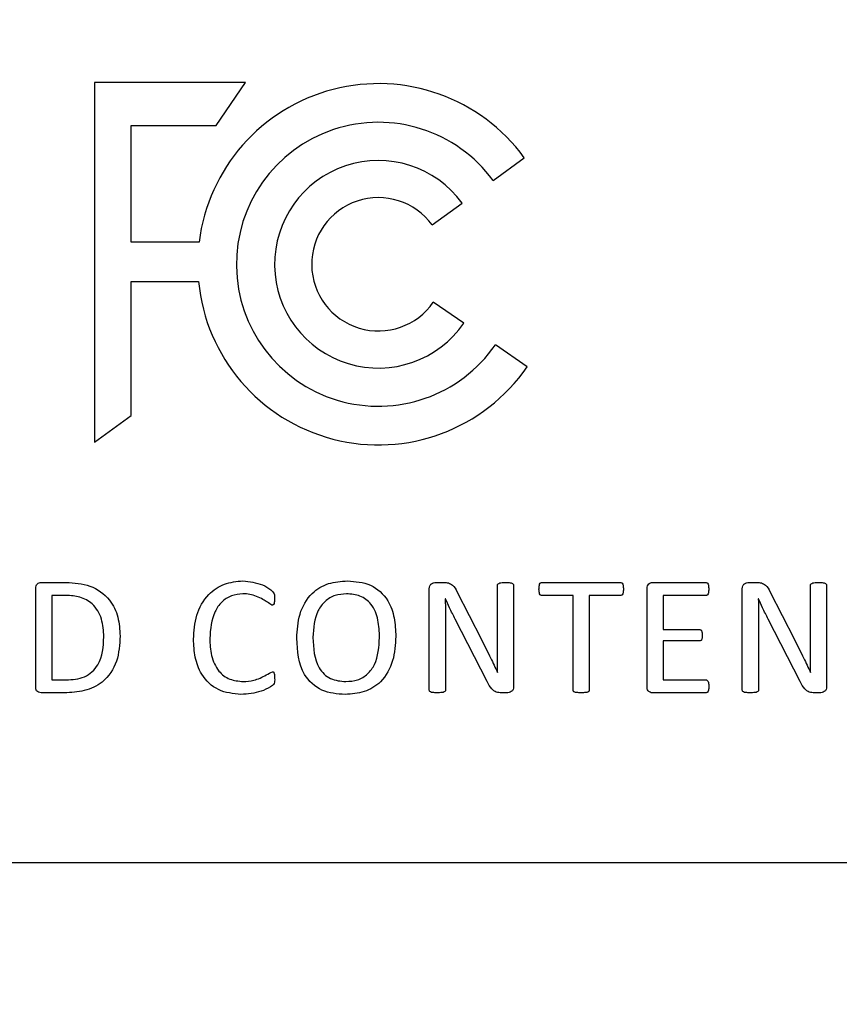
# Model space of a CAD drawing. Header units: inches. Extents: x 0.6 to 33.8, y 0 to 21.7.
# Tile 54 of 204: x 11.69 to 11.7867, y 16.4109 to 16.527. Entities that reach past the tile are written whole.
import ezdxf

# ---------------------------------------------------------------- set-up
doc = ezdxf.new("R2010")
doc.units = ezdxf.units.IN
doc.header["$MEASUREMENT"] = 0
doc.layers.add('FORMAT', color=7, linetype='Continuous')
doc.styles.add('SLDTEXTSTYLE3', font='TXT', dxfattribs={"width": 0.75})
doc.dimstyles.new('SLDDIMSTYLE0', dxfattribs={"dimtxt": 0.125, "dimasz": 0.13, "dimexe": 0, "dimexo": 0.0625, "dimgap": 0.03125, "dimtad": 0, "dimtih": 1, "dimtoh": 1, "dimdec": 1, "dimlfac": 4, "dimrnd": 1e-09, "dimzin": 12, "dimdsep": 46, "dimtxsty": 'SLDTEXTSTYLE3', "dimsah": 1, "dimcen": 0.09, "dimadec": 0, "dimazin": 3, "dimtfac": 1, "dimtdec": 1, "dimtofl": 0, "dimtmove": 0, "dimatfit": 3, "dimfxl": 0, "dimfrac": 2, "dimtolj": 1, "dimtzin": 12, "dimarcsym": 0})

# ---------------------------------------------------------------- blocks, each defined once
blk = doc.blocks.new('_D_1')
at = {"layer": 'FORMAT'}
for p, q in [((6.141746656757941, 17.34011023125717), (2.548179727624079, 17.34011023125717)), ((2.673179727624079, 17.34011023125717), (2.673179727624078, 11.07473321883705)), ((2.488457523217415, 11.04934259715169), (2.450371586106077, 11.04934259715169)), ((2.450371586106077, 11.04934259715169), (2.450371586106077, 10.85090509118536)), ((2.857901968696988, 11.04934259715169), (2.895987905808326, 11.04934259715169)), ((2.895987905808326, 11.04934259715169), (2.895987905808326, 10.85090509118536)), ((2.450371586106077, 10.85090509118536), (2.488457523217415, 10.85090509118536)), ((2.895987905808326, 10.85090509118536), (2.857901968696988, 10.85090509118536)), ((2.673179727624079, 4.398505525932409), (2.673179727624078, 10.66388253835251)), ((13.15451175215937, 4.398505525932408), (2.548179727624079, 4.398505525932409))]:
    blk.add_line(p, q, dxfattribs=at)
for points in [[(2.673179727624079, 17.34011023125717), (2.653179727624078, 17.21011023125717), (2.693179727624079, 17.21011023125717)], [(2.673179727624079, 4.398505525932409), (2.693179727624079, 4.528505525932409), (2.653179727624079, 4.528505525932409)]]:
    blk.add_solid(points, dxfattribs=at)
at = {"layer": 'FORMAT', "char_height": 0.125, "attachment_point": 1, "style": 'SLDTEXTSTYLE3'}
for s, insert in [('1315', (2.488457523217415, 11.0120385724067)), ('51.8', (2.511547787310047, 10.82501599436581))]:
    blk.add_mtext(s, dxfattribs=dict(at, insert=insert))

msp = doc.modelspace()

# ---------------------------------------------------------------- linework, layer by layer
at = {"color": 7, "linetype": 'Continuous'}
for p, q in [((11.69883716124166, 16.51960177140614), (11.69883716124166, 16.47718235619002)), ((11.71665000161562, 16.51960177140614), (11.69883716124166, 16.51960177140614)), ((11.71317028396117, 16.51454789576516), (11.71665000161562, 16.51960177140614)), ((11.70314538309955, 16.50079472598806), (11.70314538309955, 16.51454789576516)), ((11.70314538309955, 16.51454789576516), (11.71317028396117, 16.51454789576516)), ((11.74583763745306, 16.508052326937), (11.74951843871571, 16.51074214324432)), ((11.7386669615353, 16.50281221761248), (11.74219829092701, 16.50539280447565)), ((11.71117027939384, 16.50079472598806), (11.70314538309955, 16.50079472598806)), ((11.70314538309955, 16.4803306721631), (11.70314538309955, 16.4961551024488)), ((11.70314538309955, 16.4961551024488), (11.71110360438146, 16.4961551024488)), ((11.74239728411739, 16.49122882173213), (11.73879485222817, 16.49370918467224)), ((11.74986482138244, 16.48608723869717), (11.74610990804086, 16.48867258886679)), ((11.69883716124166, 16.47718235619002), (11.70314538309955, 16.4803306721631)), ((11.6925355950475, 16.4606310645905), (11.69546767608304, 16.4606310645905)), ((11.7390916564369, 16.4606310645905), (11.74000419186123, 16.4606310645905)), ((11.75160506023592, 16.4606310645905), (11.76086205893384, 16.4606310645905)), ((11.76466299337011, 16.4606310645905), (11.77093704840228, 16.4606310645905)), ((11.77600954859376, 16.4606310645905), (11.77692208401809, 16.4606310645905)), ((11.69189532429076, 16.44831333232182), (11.69189532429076, 16.45992796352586)), ((11.73831076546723, 16.44793036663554), (11.73831076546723, 16.45988906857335)), ((11.74158392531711, 16.45957790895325), (11.74447711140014, 16.45389027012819)), ((11.746353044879, 16.45329787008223), (11.746353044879, 16.46031092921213)), ((11.74826787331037, 16.46031092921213), (11.74826787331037, 16.44835222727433)), ((11.76400776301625, 16.44831333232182), (11.76400776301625, 16.45992796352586)), ((11.77522865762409, 16.44793036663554), (11.77522865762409, 16.45988906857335)), ((11.77850181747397, 16.45957790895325), (11.781395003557, 16.45389027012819)), ((11.78327093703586, 16.45329787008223), (11.78327093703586, 16.46031092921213)), ((11.78518576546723, 16.46031092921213), (11.78518576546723, 16.44835222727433)), ((11.69381015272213, 16.4590992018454), (11.69381015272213, 16.44914209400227)), ((11.69547964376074, 16.4590992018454), (11.69381015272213, 16.4590992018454)), ((11.74022559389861, 16.45871922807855), (11.74020465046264, 16.45871922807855)), ((11.75527614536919, 16.4590992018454), (11.75159907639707, 16.4590992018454)), ((11.75527614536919, 16.44792737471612), (11.75527614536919, 16.4590992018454)), ((11.76086804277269, 16.4590992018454), (11.75719097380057, 16.4590992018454)), ((11.75719097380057, 16.4590992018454), (11.75719097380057, 16.44792737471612)), ((11.77094602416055, 16.4590992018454), (11.76592259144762, 16.4590992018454)), ((11.76592259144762, 16.4590992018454), (11.76592259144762, 16.45507806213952)), ((11.77714348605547, 16.45871922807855), (11.7771225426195, 16.45871922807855)), ((11.74022559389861, 16.45575423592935), (11.74022559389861, 16.44793036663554)), ((11.74515029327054, 16.44893265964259), (11.74138047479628, 16.45630474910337)), ((11.77714348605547, 16.45575423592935), (11.77714348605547, 16.44793036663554)), ((11.78206818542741, 16.44893265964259), (11.77829836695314, 16.45630474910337)), ((11.76592259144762, 16.45507806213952), (11.77018308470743, 16.45507806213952)), ((11.77018308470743, 16.45373768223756), (11.76592259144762, 16.45373768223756)), ((11.76592259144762, 16.45373768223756), (11.76592259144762, 16.44914209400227)), ((11.74637398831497, 16.45001274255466), (11.74638296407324, 16.45001274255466)), ((11.78329188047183, 16.45001274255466), (11.7833008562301, 16.45001274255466)), ((11.69381015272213, 16.44914209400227), (11.69550058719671, 16.44914209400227)), ((11.76592259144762, 16.44914209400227), (11.77094303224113, 16.44914209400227)), ((11.69527918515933, 16.44761023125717), (11.6925355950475, 16.44761023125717)), ((11.74745706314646, 16.44761023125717), (11.74684671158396, 16.44761023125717)), ((11.77093106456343, 16.44761023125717), (11.76465401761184, 16.44761023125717)), ((11.78437495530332, 16.44761023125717), (11.78376460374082, 16.44761023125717)), ((11.37065604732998, 16.42761023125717), (11.91565604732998, 16.42761023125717))]:
    msp.add_line(p, q, dxfattribs=at)
for radius, start, end in [(0.02130715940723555, 36.15818543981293, 172.9255694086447), (0.01674827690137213, 36.15818543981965, 325.4516329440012), (0.01224073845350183, 36.15818543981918, 325.4516329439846), (0.007866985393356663, 36.15818543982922, 325.4516329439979), (0.0213071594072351, 185.4277737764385, 325.4516329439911)]:
    msp.add_arc((11.73231522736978, 16.49817056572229), radius, start, end, dxfattribs=at)
for points, knots in [([(11.69189532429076, 16.45992796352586), (11.6918993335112, 16.46002910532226), (11.69190731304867, 16.46023040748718), (11.69206692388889, 16.46047765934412), (11.69229916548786, 16.46060455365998), (11.69245681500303, 16.46062223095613), (11.6925355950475, 16.4606310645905)], [0, 0, 0, 0, 0.280329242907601, 0.5579383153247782, 0.7790945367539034, 0.9999999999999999, 0.9999999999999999, 0.9999999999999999, 0.9999999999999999]), ([(11.69546767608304, 16.4606310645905), (11.69643040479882, 16.4605760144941), (11.69834851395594, 16.4604663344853), (11.70064382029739, 16.45883993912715), (11.70171599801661, 16.45656508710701), (11.70180690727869, 16.45506388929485), (11.7018524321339, 16.45431213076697)], [0, 0, 0, 0, 0.2805396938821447, 0.5589380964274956, 0.7791283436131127, 1, 1, 1, 1]), ([(11.7105074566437, 16.45395010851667), (11.71056991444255, 16.45490026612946), (11.71069453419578, 16.45679608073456), (11.71201707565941, 16.45918863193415), (11.71409701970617, 16.46061587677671), (11.71559092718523, 16.46075360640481), (11.71633870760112, 16.46082254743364)], [0, 0, 0, 0, 0.2807283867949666, 0.5601270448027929, 0.7798201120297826, 1, 1, 1, 1]), ([(11.71633870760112, 16.46082254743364), (11.71712534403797, 16.46072588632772), (11.71830650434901, 16.46058074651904), (11.71951568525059, 16.45992110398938), (11.72008369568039, 16.45931856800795), (11.72008229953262, 16.45891353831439), (11.72008159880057, 16.45871025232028)], [0, 0, 0, 0, 0.4997887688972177, 0.7504491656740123, 0.8747494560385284, 1, 1, 1, 1]), ([(11.72268576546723, 16.45404884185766), (11.72274290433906, 16.45500891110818), (11.72285677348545, 16.45692218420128), (11.72420541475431, 16.45936135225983), (11.7263985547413, 16.4606677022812), (11.72790768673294, 16.46077087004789), (11.72866362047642, 16.46082254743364)], [0, 0, 0, 0, 0.2808536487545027, 0.5596989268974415, 0.7794504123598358, 1, 1, 1, 1]), ([(11.72866362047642, 16.46082254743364), (11.72960098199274, 16.46074949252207), (11.73146809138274, 16.46060397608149), (11.7335134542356, 16.45874281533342), (11.73426808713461, 16.45645171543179), (11.73433347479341, 16.45499814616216), (11.7343662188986, 16.45427024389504)], [0, 0, 0, 0, 0.2801250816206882, 0.5579748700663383, 0.778647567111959, 1, 1, 1, 1]), ([(11.73831076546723, 16.45988906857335), (11.7383181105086, 16.46000411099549), (11.73833272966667, 16.46023308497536), (11.73861692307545, 16.46056229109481), (11.73891150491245, 16.46060496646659), (11.7390916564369, 16.4606310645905)], [0, 0, 0, 0, 0.2817317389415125, 0.5607430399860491, 1, 1, 1, 1]), ([(11.74000419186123, 16.4606310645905), (11.74019579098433, 16.460627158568), (11.74057762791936, 16.46061937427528), (11.74120075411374, 16.46027998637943), (11.74143845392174, 16.459844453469), (11.74158392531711, 16.45957790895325)], [0, 0, 0, 0, 0.2809791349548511, 0.5599619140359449, 0.9999999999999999, 0.9999999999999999, 0.9999999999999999, 0.9999999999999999]), ([(11.746353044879, 16.46031092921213), (11.74636234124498, 16.46035775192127), (11.74638099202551, 16.46045168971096), (11.74654701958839, 16.4605577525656), (11.74686303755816, 16.4606270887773), (11.74714215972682, 16.46062947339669), (11.74732841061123, 16.4606310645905)], [0, 0, 0, 0, 0.1239414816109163, 0.2486568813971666, 0.498648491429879, 1, 1, 1, 1]), ([(11.74732841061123, 16.4606310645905), (11.74750831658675, 16.46063035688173), (11.74777788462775, 16.46062929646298), (11.74808304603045, 16.46055316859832), (11.74823695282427, 16.46044465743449), (11.74825759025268, 16.46035540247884), (11.74826787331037, 16.46031092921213)], [0, 0, 0, 0, 0.5016620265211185, 0.7516818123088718, 0.8762699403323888, 1, 1, 1, 1]), ([(11.75125500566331, 16.45985316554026), (11.75126093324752, 16.46000980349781), (11.75126981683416, 16.46024455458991), (11.75135867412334, 16.46051460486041), (11.75148589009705, 16.46061986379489), (11.75156539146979, 16.46062733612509), (11.75160506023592, 16.4606310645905)], [0, 0, 0, 0, 0.500600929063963, 0.7502435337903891, 0.8753791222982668, 1, 1, 1, 1]), ([(11.76086205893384, 16.4606310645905), (11.76090189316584, 16.46062760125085), (11.76098179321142, 16.46062065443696), (11.76110747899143, 16.46051364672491), (11.76120788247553, 16.46024828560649), (11.76121041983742, 16.46001133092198), (11.76121211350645, 16.45985316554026)], [0, 0, 0, 0, 0.1244746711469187, 0.2496729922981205, 0.4991626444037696, 1, 1, 1, 1]), ([(11.76400776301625, 16.45992796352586), (11.76401263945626, 16.46003010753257), (11.76402234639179, 16.46023343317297), (11.76418819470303, 16.46048021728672), (11.76442393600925, 16.46060556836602), (11.76458332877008, 16.46062256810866), (11.76466299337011, 16.4606310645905)], [0, 0, 0, 0, 0.2801634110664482, 0.5576871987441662, 0.7789317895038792, 1, 1, 1, 1]), ([(11.77093704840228, 16.4606310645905), (11.77097616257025, 16.46062556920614), (11.77105464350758, 16.46061454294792), (11.77118433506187, 16.46051355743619), (11.77126638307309, 16.46023909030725), (11.77127701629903, 16.46000581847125), (11.77128411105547, 16.45985017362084)], [0, 0, 0, 0, 0.1244970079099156, 0.2497980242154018, 0.4994463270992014, 1, 1, 1, 1]), ([(11.77522865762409, 16.45988906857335), (11.77523600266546, 16.46000411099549), (11.77525062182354, 16.46023308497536), (11.77553481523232, 16.46056229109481), (11.77582939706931, 16.4606049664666), (11.77600954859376, 16.4606310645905)], [0, 0, 0, 0, 0.2817317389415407, 0.5607430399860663, 1, 1, 1, 1]), ([(11.77692208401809, 16.4606310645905), (11.77711368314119, 16.460627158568), (11.77749552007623, 16.46061937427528), (11.77811864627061, 16.46027998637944), (11.7783563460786, 16.45984445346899), (11.77850181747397, 16.45957790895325)], [0, 0, 0, 0, 0.2809791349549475, 0.5599619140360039, 1, 1, 1, 1]), ([(11.78327093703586, 16.46031092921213), (11.78328023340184, 16.46035775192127), (11.78329888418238, 16.46045168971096), (11.78346491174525, 16.4605577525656), (11.78378092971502, 16.4606270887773), (11.78406005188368, 16.46062947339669), (11.78424630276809, 16.4606310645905)], [0, 0, 0, 0, 0.1239414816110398, 0.2486568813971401, 0.4986484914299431, 1, 1, 1, 1]), ([(11.78424630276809, 16.4606310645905), (11.78442620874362, 16.46063035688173), (11.78469577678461, 16.46062929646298), (11.78500093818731, 16.46055316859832), (11.78515484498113, 16.46044465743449), (11.78517548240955, 16.46035540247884), (11.78518576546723, 16.46031092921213)], [0, 0, 0, 0, 0.5016620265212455, 0.7516818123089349, 0.8762699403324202, 1, 1, 1, 1]), ([(11.71633272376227, 16.45929068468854), (11.71587291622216, 16.45924803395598), (11.71495393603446, 16.45916279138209), (11.71377364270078, 16.45837028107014), (11.71263139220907, 16.45669515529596), (11.71250848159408, 16.45513440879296), (11.71242228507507, 16.45403986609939)], [0, 0, 0, 0, 0.1869216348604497, 0.3735851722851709, 0.5606988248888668, 1, 1, 1, 1]), ([(11.71976445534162, 16.45795030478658), (11.71941142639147, 16.45818447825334), (11.71882854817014, 16.45857111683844), (11.71795941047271, 16.45901430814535), (11.71716248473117, 16.45926661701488), (11.7166094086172, 16.45928265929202), (11.71633272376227, 16.45929068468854)], [0, 0, 0, 0, 0.3386468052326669, 0.559132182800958, 0.7794490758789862, 1, 1, 1, 1]), ([(11.72855591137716, 16.45929068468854), (11.72809563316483, 16.45926120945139), (11.72717639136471, 16.45920234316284), (11.72596793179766, 16.4584627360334), (11.72476469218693, 16.45682646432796), (11.72466824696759, 16.45525903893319), (11.72460059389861, 16.45415954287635)], [0, 0, 0, 0, 0.187207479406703, 0.3738802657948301, 0.560798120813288, 1, 1, 1, 1]), ([(11.73245139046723, 16.4541415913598), (11.73242278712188, 16.45482820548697), (11.7323657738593, 16.45619679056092), (11.73167404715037, 16.45805228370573), (11.73018872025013, 16.45917741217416), (11.72910110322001, 16.45925286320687), (11.72855591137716, 16.45929068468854)], [0, 0, 0, 0, 0.2813309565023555, 0.5607594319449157, 0.7798210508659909, 1, 1, 1, 1]), ([(11.75159907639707, 16.4590992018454), (11.75156064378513, 16.45910368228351), (11.75148387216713, 16.45911263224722), (11.75135840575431, 16.45921127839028), (11.75127072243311, 16.45947397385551), (11.75126129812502, 16.45970135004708), (11.75125500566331, 16.45985316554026)], [0, 0, 0, 0, 0.1251904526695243, 0.2500759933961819, 0.4992875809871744, 1, 1, 1, 1]), ([(11.76121211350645, 16.45985316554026), (11.76121000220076, 16.45969992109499), (11.76120684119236, 16.45947048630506), (11.76110805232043, 16.4592121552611), (11.76098365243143, 16.45911254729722), (11.76090661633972, 16.45910365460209), (11.76086804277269, 16.4590992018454)], [0, 0, 0, 0, 0.5009366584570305, 0.7499932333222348, 0.8748164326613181, 1, 1, 1, 1]), ([(11.77128411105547, 16.45985017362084), (11.77127692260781, 16.45969962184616), (11.77126615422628, 16.45947409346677), (11.77118177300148, 16.45921437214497), (11.77106048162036, 16.45911232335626), (11.77098419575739, 16.45910357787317), (11.77094602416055, 16.4590992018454)], [0, 0, 0, 0, 0.500732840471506, 0.7501038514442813, 0.8749580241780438, 1, 1, 1, 1]), ([(11.69993760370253, 16.45423434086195), (11.69989522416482, 16.45493917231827), (11.69981079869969, 16.45634328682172), (11.69878114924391, 16.45811720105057), (11.69714388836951, 16.45902535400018), (11.69603529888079, 16.45907454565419), (11.69547964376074, 16.4590992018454)], [0, 0, 0, 0, 0.2808362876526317, 0.5594618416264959, 0.7791903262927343, 1, 1, 1, 1]), ([(11.72008159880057, 16.45871025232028), (11.7200758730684, 16.45856007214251), (11.72006728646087, 16.45833485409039), (11.7199896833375, 16.45807810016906), (11.71987867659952, 16.45796510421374), (11.71980249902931, 16.45795523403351), (11.71976445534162, 16.45795030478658)], [0, 0, 0, 0, 0.5004619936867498, 0.7505189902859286, 0.8754071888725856, 1, 1, 1, 1]), ([(11.74020465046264, 16.45871922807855), (11.74021373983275, 16.4581658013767), (11.7402299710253, 16.45717752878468), (11.74022693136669, 16.45618913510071), (11.74022559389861, 16.45575423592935)], [0, 0, 0, 0, 0.55999397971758, 0.9999999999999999, 0.9999999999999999, 0.9999999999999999, 0.9999999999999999]), ([(11.74138047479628, 16.45630474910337), (11.74115343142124, 16.45674999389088), (11.7407479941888, 16.4575450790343), (11.7403852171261, 16.45836045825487), (11.74022559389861, 16.45871922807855)], [0, 0, 0, 0, 0.5599963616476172, 1, 1, 1, 1]), ([(11.7771225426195, 16.45871922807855), (11.77713163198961, 16.4581658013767), (11.77714786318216, 16.45717752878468), (11.77714482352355, 16.45618913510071), (11.77714348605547, 16.45575423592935)], [0, 0, 0, 0, 0.55999397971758, 0.9999999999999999, 0.9999999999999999, 0.9999999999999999, 0.9999999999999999]), ([(11.77829836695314, 16.45630474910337), (11.7780713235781, 16.45674999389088), (11.77766588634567, 16.4575450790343), (11.77730310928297, 16.45836045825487), (11.77714348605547, 16.45871922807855)], [0, 0, 0, 0, 0.5599963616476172, 1, 1, 1, 1]), ([(11.77018308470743, 16.45507806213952), (11.77021878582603, 16.4550736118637), (11.7702904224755, 16.45506468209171), (11.77037906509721, 16.45499816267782), (11.77044141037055, 16.45491027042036), (11.77051699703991, 16.45470845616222), (11.7705176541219, 16.45452815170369), (11.77051817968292, 16.45438393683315)], [0, 0, 0, 0, 0.1245312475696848, 0.249880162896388, 0.3748243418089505, 0.4999589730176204, 1, 1, 1, 1]), ([(11.7018524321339, 16.45431213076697), (11.70179508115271, 16.45330399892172), (11.70168090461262, 16.45129697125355), (11.70006559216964, 16.44881534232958), (11.69764516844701, 16.44772134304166), (11.6960691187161, 16.44764732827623), (11.69527918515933, 16.44761023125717)], [0, 0, 0, 0, 0.280769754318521, 0.5589672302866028, 0.7789494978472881, 1, 1, 1, 1]), ([(11.69550058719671, 16.44914209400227), (11.69623727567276, 16.44917903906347), (11.69770234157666, 16.44925251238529), (11.69977082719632, 16.45115306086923), (11.69987424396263, 16.45306373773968), (11.69993760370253, 16.45423434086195)], [0, 0, 0, 0, 0.2814830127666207, 0.5597904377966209, 1, 1, 1, 1]), ([(11.71610533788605, 16.44741874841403), (11.71518536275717, 16.44751123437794), (11.71334974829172, 16.44769577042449), (11.71142153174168, 16.44958580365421), (11.7106119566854, 16.45180388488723), (11.71054231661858, 16.4532341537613), (11.7105074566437, 16.45395010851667)], [0, 0, 0, 0, 0.2796948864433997, 0.5580715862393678, 0.7787823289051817, 1, 1, 1, 1]), ([(11.71242228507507, 16.45403986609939), (11.71245657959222, 16.45335944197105), (11.71252498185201, 16.45200229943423), (11.71329187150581, 16.4502045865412), (11.71474567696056, 16.44908904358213), (11.71582105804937, 16.44899680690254), (11.71635965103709, 16.44895061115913)], [0, 0, 0, 0, 0.2810939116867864, 0.5606569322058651, 0.7799597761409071, 1, 1, 1, 1]), ([(11.72840033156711, 16.44741874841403), (11.72745399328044, 16.44748705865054), (11.72556956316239, 16.44762308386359), (11.72291876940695, 16.45007720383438), (11.72277425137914, 16.45254056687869), (11.72268576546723, 16.45404884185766)], [0, 0, 0, 0, 0.2811575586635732, 0.5598650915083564, 1, 1, 1, 1]), ([(11.72460059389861, 16.45415954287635), (11.72465745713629, 16.45287987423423), (11.72472864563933, 16.45127782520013), (11.72587593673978, 16.44979160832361), (11.72691417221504, 16.44907064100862), (11.72785852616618, 16.44899857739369), (11.72848709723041, 16.44895061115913)], [0, 0, 0, 0, 0.4986467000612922, 0.6242682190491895, 0.7499093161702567, 1, 1, 1, 1]), ([(11.7343662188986, 16.45427024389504), (11.7343109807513, 16.4533048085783), (11.73420088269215, 16.4513805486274), (11.73287857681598, 16.44890945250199), (11.73067918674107, 16.44757611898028), (11.72916090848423, 16.44747127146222), (11.72840033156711, 16.44741874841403)], [0, 0, 0, 0, 0.2808758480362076, 0.5598284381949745, 0.7794973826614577, 1, 1, 1, 1]), ([(11.72848709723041, 16.44895061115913), (11.7289515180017, 16.44898015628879), (11.72987892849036, 16.44903915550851), (11.73110410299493, 16.4497812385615), (11.73229260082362, 16.4514537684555), (11.73238591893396, 16.45303335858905), (11.73245139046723, 16.4541415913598)], [0, 0, 0, 0, 0.1872172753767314, 0.3738576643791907, 0.5607015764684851, 1, 1, 1, 1]), ([(11.74447711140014, 16.45389027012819), (11.74483835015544, 16.45316996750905), (11.74548342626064, 16.45188369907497), (11.74610186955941, 16.45058442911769), (11.74637398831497, 16.45001274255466)], [0, 0, 0, 0, 0.5599940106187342, 1, 1, 1, 1]), ([(11.77051817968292, 16.45438393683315), (11.77051730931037, 16.45424554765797), (11.770516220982, 16.45407250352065), (11.77043941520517, 16.45388165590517), (11.77037841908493, 16.45379732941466), (11.77028573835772, 16.45374544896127), (11.77021731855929, 16.45374027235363), (11.77018308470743, 16.45373768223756)], [0, 0, 0, 0, 0.49993118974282, 0.6251223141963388, 0.7500884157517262, 0.874956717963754, 1, 1, 1, 1]), ([(11.781395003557, 16.45389027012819), (11.78175624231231, 16.45316996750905), (11.78240131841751, 16.45188369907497), (11.78301976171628, 16.45058442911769), (11.78329188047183, 16.45001274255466)], [0, 0, 0, 0, 0.5599940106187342, 1, 1, 1, 1]), ([(11.74638296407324, 16.45001274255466), (11.74637290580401, 16.45062592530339), (11.74635494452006, 16.45172089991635), (11.74635362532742, 16.45281601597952), (11.746353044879, 16.45329787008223)], [0, 0, 0, 0, 0.5599972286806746, 1, 1, 1, 1]), ([(11.7833008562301, 16.45001274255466), (11.78329079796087, 16.45062592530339), (11.78327283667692, 16.45172089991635), (11.78327151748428, 16.45281601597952), (11.78327093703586, 16.45329787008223)], [0, 0, 0, 0, 0.5599972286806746, 1, 1, 1, 1]), ([(11.71635965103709, 16.44895061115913), (11.71677977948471, 16.44897474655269), (11.717472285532, 16.44901452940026), (11.71838711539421, 16.44933858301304), (11.7190935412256, 16.44973918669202), (11.71957740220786, 16.44997974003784), (11.71981830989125, 16.45009950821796)], [0, 0, 0, 0, 0.3401972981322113, 0.5607539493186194, 0.781305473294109, 1, 1, 1, 1]), ([(11.71981830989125, 16.45009950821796), (11.71985697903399, 16.45009525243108), (11.71991513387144, 16.45008885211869), (11.7199745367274, 16.45003782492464), (11.72003223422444, 16.44993879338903), (11.72007969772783, 16.44969148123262), (11.72008083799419, 16.44946424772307), (11.72008159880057, 16.44931263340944)], [0, 0, 0, 0, 0.1243600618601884, 0.1870261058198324, 0.2495509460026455, 0.4992867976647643, 1, 1, 1, 1]), ([(11.72008159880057, 16.44931263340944), (11.72008595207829, 16.44910433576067), (11.72009247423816, 16.44879226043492), (11.71983674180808, 16.4484611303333), (11.71931952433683, 16.44814830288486), (11.71812864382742, 16.44758284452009), (11.71691428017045, 16.44748435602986), (11.71610533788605, 16.44741874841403)], [0, 0, 0, 0, 0.1248275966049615, 0.1870189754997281, 0.2497164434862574, 0.5002023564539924, 1, 1, 1, 1]), ([(11.74684671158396, 16.44761023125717), (11.74662852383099, 16.44762136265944), (11.74619265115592, 16.44764359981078), (11.74557050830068, 16.44815093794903), (11.74530985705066, 16.44863582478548), (11.74515029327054, 16.44893265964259)], [0, 0, 0, 0, 0.2799136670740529, 0.5591822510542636, 1, 1, 1, 1]), ([(11.77094303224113, 16.44914209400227), (11.77098183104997, 16.44913640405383), (11.77105962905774, 16.44912499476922), (11.77118034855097, 16.44901825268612), (11.77128352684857, 16.4487595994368), (11.77128387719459, 16.44852606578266), (11.77128411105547, 16.44837017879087)], [0, 0, 0, 0, 0.1245286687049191, 0.2497005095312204, 0.4991645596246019, 1, 1, 1, 1]), ([(11.78376460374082, 16.44761023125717), (11.78354641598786, 16.44762136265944), (11.78311054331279, 16.44764359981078), (11.78248840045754, 16.44815093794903), (11.78222774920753, 16.44863582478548), (11.78206818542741, 16.44893265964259)], [0, 0, 0, 0, 0.2799136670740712, 0.5591822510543, 1, 1, 1, 1]), ([(11.6925355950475, 16.44761023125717), (11.69243557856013, 16.44762345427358), (11.69223561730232, 16.44764989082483), (11.69199858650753, 16.4478289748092), (11.69190426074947, 16.44807696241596), (11.69189830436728, 16.44823450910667), (11.69189532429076, 16.44831333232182)], [0, 0, 0, 0, 0.2798783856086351, 0.5595560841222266, 0.7796386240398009, 0.9999999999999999, 0.9999999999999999, 0.9999999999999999, 0.9999999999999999]), ([(11.73926219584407, 16.44761023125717), (11.73908095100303, 16.44761744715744), (11.73880920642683, 16.44762826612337), (11.73849502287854, 16.44768202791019), (11.73833575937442, 16.44779212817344), (11.7383190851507, 16.44788435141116), (11.73831076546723, 16.44793036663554)], [0, 0, 0, 0, 0.5008122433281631, 0.7508793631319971, 0.8757000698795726, 0.9999999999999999, 0.9999999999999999, 0.9999999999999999, 0.9999999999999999]), ([(11.74022559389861, 16.44793036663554), (11.7402231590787, 16.44790741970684), (11.74021828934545, 16.44786152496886), (11.74017409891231, 16.44777891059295), (11.7400392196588, 16.44768188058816), (11.73971731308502, 16.44762990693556), (11.73944425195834, 16.44761810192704), (11.73926219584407, 16.44761023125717)], [0, 0, 0, 0, 0.06262527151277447, 0.1252529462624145, 0.2497641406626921, 0.4998005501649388, 1, 1, 1, 1]), ([(11.74826787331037, 16.44835222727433), (11.7482564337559, 16.44823554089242), (11.7482335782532, 16.44800240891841), (11.74800454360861, 16.44775065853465), (11.74772967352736, 16.4476284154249), (11.7475479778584, 16.4476162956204), (11.74745706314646, 16.44761023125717)], [0, 0, 0, 0, 0.2796952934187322, 0.5588134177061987, 0.7792443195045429, 1, 1, 1, 1]), ([(11.75623355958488, 16.44761023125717), (11.75605230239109, 16.44761786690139), (11.75578046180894, 16.44762931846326), (11.7554822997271, 16.44768004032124), (11.75536257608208, 16.44774672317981), (11.75529377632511, 16.44781080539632), (11.75528318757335, 16.44788081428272), (11.75527614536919, 16.44792737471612)], [0, 0, 0, 0, 0.5002942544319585, 0.7503165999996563, 0.8132340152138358, 0.8757885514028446, 1, 1, 1, 1]), ([(11.75719097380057, 16.44792737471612), (11.75718359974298, 16.44788110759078), (11.75717250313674, 16.44781148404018), (11.75710570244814, 16.44774542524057), (11.75698506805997, 16.44767956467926), (11.75668737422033, 16.44762836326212), (11.75641507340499, 16.44761748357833), (11.75623355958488, 16.44761023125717)], [0, 0, 0, 0, 0.1241370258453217, 0.1868034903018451, 0.2494915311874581, 0.4997163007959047, 0.9999999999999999, 0.9999999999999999, 0.9999999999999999, 0.9999999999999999]), ([(11.76465401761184, 16.44761023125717), (11.76455337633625, 16.44762305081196), (11.76435220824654, 16.44764867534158), (11.76411563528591, 16.44782890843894), (11.76401562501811, 16.44807560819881), (11.76401038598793, 16.44823402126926), (11.76400776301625, 16.44831333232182)], [0, 0, 0, 0, 0.2799861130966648, 0.559653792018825, 0.779536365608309, 1, 1, 1, 1]), ([(11.77128411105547, 16.44837017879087), (11.77128233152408, 16.44821503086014), (11.77127966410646, 16.44798247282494), (11.77117267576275, 16.44772514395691), (11.77104776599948, 16.44762394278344), (11.77096998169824, 16.4476148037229), (11.77093106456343, 16.44761023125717)], [0, 0, 0, 0, 0.5004747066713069, 0.7501834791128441, 0.8750114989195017, 1, 1, 1, 1]), ([(11.77618008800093, 16.44761023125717), (11.77599884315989, 16.44761744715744), (11.7757270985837, 16.44762826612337), (11.7754129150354, 16.44768202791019), (11.77525365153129, 16.44779212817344), (11.77523697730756, 16.44788435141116), (11.77522865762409, 16.44793036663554)], [0, 0, 0, 0, 0.5008122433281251, 0.7508793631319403, 0.8757000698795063, 0.9999999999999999, 0.9999999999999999, 0.9999999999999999, 0.9999999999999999]), ([(11.77714348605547, 16.44793036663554), (11.77714105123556, 16.44790741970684), (11.77713618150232, 16.44786152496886), (11.77709199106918, 16.44777891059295), (11.77695711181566, 16.44768188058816), (11.77663520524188, 16.44762990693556), (11.7763621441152, 16.44761810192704), (11.77618008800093, 16.44761023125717)], [0, 0, 0, 0, 0.06262527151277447, 0.1252529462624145, 0.2497641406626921, 0.4998005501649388, 1, 1, 1, 1]), ([(11.78518576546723, 16.44835222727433), (11.78517432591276, 16.44823554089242), (11.78515147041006, 16.44800240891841), (11.78492243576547, 16.44775065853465), (11.78464756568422, 16.4476284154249), (11.78446587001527, 16.4476162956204), (11.78437495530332, 16.44761023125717)], [0, 0, 0, 0, 0.2796952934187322, 0.5588134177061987, 0.7792443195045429, 1, 1, 1, 1])]:
    msp.add_open_spline(points, degree=3, knots=knots, dxfattribs=at)

# ---------------------------------------------------------------- dimensions: what is measured, and where the dimension line sits
at = {"layer": 'FORMAT'}
dim = msp.add_linear_dim(base=(2.67317972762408, 17.34011023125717), p1=(13.20451175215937, 4.398505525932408), p2=(6.191746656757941, 17.34011023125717), angle=90.0000000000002, dimstyle='SLDDIMSTYLE0', dxfattribs=at)
dim.commit()
dim.dimension.update_dxf_attribs({"geometry": '_D_1', "text_midpoint": (2.67317972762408, 10.86930787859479), "dimtype": 160})

doc.saveas('drawing.dxf')
